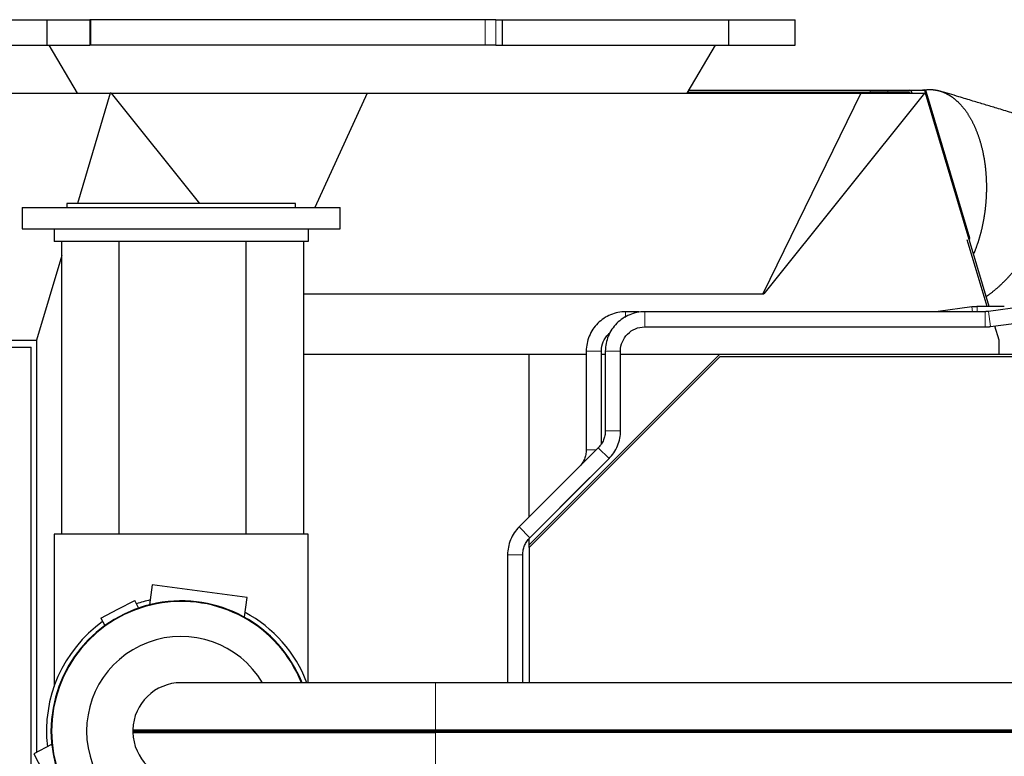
# Model space of a CAD drawing. Header units: inches. Extents: x 0 to 23760, y -13 to 16800.
# Tile 122 of 204: x 10751 to 11526, y 8917 to 9497. Entities that reach past the tile are written whole.
import ezdxf

# ---------------------------------------------------------------- set-up
doc = ezdxf.new("R2010")
doc.units = ezdxf.units.IN
doc.layers.add('254', color=7, linetype='Continuous', true_color=0xffffff)

msp = doc.modelspace()

# ---------------------------------------------------------------- linework, layer by layer
at = {"layer": '254', "color": 2, "linetype": 'Continuous', "lineweight": 25}
for p, q in [((10742.099, 9496.822), (10772.675, 9496.822)), ((10772.675, 9496.822), (10806.46, 9496.822)), ((10772.675, 9496.822), (10772.675, 9476.822)), ((10807.207, 9496.822), (10806.46, 9496.822)), ((11117.465, 9496.822), (10807.207, 9496.822)), ((11125.848, 9496.822), (11117.465, 9496.822)), ((11125.848, 9496.822), (11130.965, 9496.822)), ((11130.965, 9496.822), (11309.007, 9496.822)), ((11130.965, 9496.822), (11130.965, 9476.822)), ((11309.007, 9496.822), (11309.007, 9476.822)), ((11309.009, 9496.822), (11361.442, 9496.822)), ((11361.442, 9476.822), (11361.442, 9496.822)), ((10742.099, 9476.822), (10772.675, 9476.822)), ((10772.675, 9476.822), (10806.46, 9476.822)), ((10774.187, 9476.822), (10796.442, 9439.041)), ((10807.207, 9476.822), (10806.46, 9476.822)), ((11117.465, 9476.822), (10807.207, 9476.822)), ((11125.848, 9476.822), (11117.465, 9476.822)), ((11125.848, 9476.822), (11130.965, 9476.822)), ((11130.965, 9476.822), (11309.007, 9476.822)), ((11276.442, 9439.041), (11298.696, 9476.822)), ((11309.009, 9476.822), (11361.442, 9476.822)), ((10593.733, 9439.041), (10822.59, 9439.041)), ((10822.59, 9439.041), (10796.697, 9352.194)), ((10823.177, 9439.041), (10822.59, 9439.041)), ((10823.177, 9439.041), (11024.844, 9439.041)), ((10823.177, 9439.041), (10892.754, 9352.197)), ((11024.844, 9439.041), (10983.673, 9349.195)), ((11024.844, 9439.041), (11413.122, 9439.041)), ((11276.895, 9439.806), (11420.564, 9439.806)), ((11277.778, 9441.306), (11420.564, 9441.306)), ((11413.122, 9439.041), (11336.181, 9281.183)), ((11463.365, 9439.041), (11336.894, 9281.183)), ((11413.122, 9439.041), (11463.365, 9439.041)), ((11420.564, 9441.306), (11434.491, 9441.306)), ((11434.491, 9439.806), (11420.564, 9439.806)), ((11434.491, 9441.306), (11451.29, 9441.306)), ((11451.29, 9439.806), (11434.491, 9439.806)), ((11451.29, 9441.306), (11462.494, 9441.306)), ((11452.093, 9439.039), (11452.06, 9439.148)), ((11453.215, 9439.661), (11453.4, 9439.041)), ((11463.952, 9439.041), (11463.365, 9439.041)), ((11514.027, 9271.087), (11463.952, 9439.041)), ((11499.043, 9324.967), (11464.889, 9439.52)), ((10878.387, 9352.194), (10788.387, 9352.194)), ((10788.387, 9352.194), (10788.387, 9349.194)), ((10968.387, 9352.194), (10878.387, 9352.194)), ((10968.387, 9349.194), (10968.387, 9352.194)), ((10753.387, 9349.194), (11003.387, 9349.194)), ((10753.387, 9349.194), (10753.387, 9332.194)), ((11003.387, 9332.194), (11003.387, 9349.194)), ((10753.387, 9332.194), (10778.39, 9332.194)), ((10778.387, 9332.194), (10978.387, 9332.194)), ((10778.387, 9332.194), (10778.387, 9322.194)), ((10978.385, 9332.194), (11003.387, 9332.194)), ((10978.387, 9332.194), (10978.387, 9322.194)), ((10978.387, 9322.194), (10778.387, 9322.194)), ((10784.542, 9092.198), (10784.542, 9322.194)), ((10829.542, 9092.197), (10829.542, 9322.193)), ((10929.542, 9092.197), (10929.542, 9322.193)), ((10974.542, 9322.194), (10974.542, 9092.198)), ((11512.652, 9271.088), (11496.951, 9323.75)), ((10784.543, 9311.428), (10764.643, 9244.685)), ((10974.545, 9281.183), (11336.181, 9281.183)), ((11336.181, 9281.183), (11336.894, 9281.183)), ((11238.533, 9267.087), (11228.098, 9267.087)), ((11510.996, 9267.087), (11243.098, 9267.087)), ((11500.618, 9270.815), (11473.906, 9267.254)), ((11540.216, 9270.815), (11513.507, 9267.254)), ((11515.093, 9255.359), (11541.802, 9258.92)), ((11243.095, 9255.087), (11471.395, 9255.087)), ((11243.098, 9255.087), (11510.996, 9255.087)), ((11521.899, 9244.685), (11518.577, 9255.824)), ((10535.786, 9244.685), (10764.643, 9244.685)), ((10764.643, 9244.685), (10764.643, 8920.425)), ((11521.899, 9233.581), (11521.899, 9244.685)), ((10380.264, 9239.087), (10760.264, 9239.087)), ((10760.264, 8439.087), (10760.264, 9239.087)), ((11197.098, 9236.087), (11197.098, 9158.46)), ((11209.098, 9163.184), (11209.098, 9236.087)), ((11212.098, 9236.087), (11212.098, 9173.46)), ((11224.098, 9173.46), (11224.098, 9236.087)), ((10974.543, 9233.587), (11152.264, 9233.587)), ((11302.187, 9231.587), (11152.186, 9081.586)), ((11152.264, 9233.587), (11197.1, 9233.587)), ((11152.264, 9105.758), (11152.264, 9233.587)), ((11152.264, 9083.597), (11302.264, 9233.587)), ((11209.1, 9233.587), (11212.1, 9233.587)), ((11224.1, 9233.587), (11302.264, 9233.587)), ((11852.187, 9231.587), (11302.187, 9231.587)), ((11302.264, 9233.587), (11852.264, 9233.587)), ((11206.533, 9160.024), (11144.284, 9097.776)), ((11152.77, 9089.29), (11215.019, 9151.539)), ((11191.533, 9145.024), (11144.284, 9097.776)), ((11152.77, 9089.29), (11200.019, 9136.539)), ((10978.387, 9092.194), (10778.387, 9092.194)), ((10778.387, 9092.194), (10778.387, 8972.353)), ((10978.387, 8975.245), (10978.387, 9092.194)), ((11152.264, 9083.597), (11152.264, 9088.685)), ((11152.186, 9081.586), (11152.186, 8975.241)), ((11152.264, 9081.66), (11152.264, 9083.597)), ((11135.205, 9075.855), (11135.205, 8975.245)), ((11147.205, 8975.245), (11147.205, 9075.855)), ((10855.558, 9052.158), (10853.504, 9036.556)), ((10930.193, 9042.332), (10855.558, 9052.158)), ((10928.165, 9026.928), (10930.193, 9042.332)), ((10828.518, 9032.992), (10841.866, 9039.94)), ((10844.938, 9034.038), (10841.866, 9039.94)), ((10815.171, 9026.043), (10828.518, 9032.992)), ((10815.171, 9026.043), (10818.256, 9020.117)), ((11078.387, 8975.245), (10878.387, 8975.245)), ((11887.052, 8975.245), (11078.387, 8975.245)), ((10840.351, 8938.222), (10841.351, 8937.195)), ((10840.351, 8938.222), (11078.387, 8938.222)), ((10840.351, 8936.168), (10841.351, 8937.195)), ((10840.351, 8936.168), (11078.387, 8936.168)), ((10841.351, 8937.195), (11078.387, 8937.195)), ((11078.387, 8938.222), (11747.896, 8938.222)), ((11078.387, 8937.195), (11746.571, 8937.195)), ((11745.246, 8936.168), (11078.387, 8936.168)), ((10776.33, 8926.501), (10762.549, 8919.327)), ((10762.549, 8919.327), (10779.929, 8885.94))]:
    msp.add_line(p, q, dxfattribs=at)
at = {"layer": '254', "color": 110, "linetype": 'Continuous', "lineweight": 13}
for p, q in [((10806.46, 9496.822), (10806.46, 9476.822)), ((10807.207, 9496.822), (10807.207, 9476.822)), ((11117.465, 9496.822), (11117.465, 9476.822)), ((11125.848, 9496.822), (11125.848, 9476.822)), ((11276.506, 9439.148), (11452.06, 9439.148)), ((11420.564, 9439.806), (11420.564, 9441.306)), ((11434.491, 9441.306), (11434.491, 9439.806)), ((11228.098, 9262.584), (11228.098, 9267.087)), ((11243.098, 9255.087), (11243.098, 9267.087)), ((11473.929, 9267.087), (11473.906, 9267.254)), ((11501.115, 9267.087), (11500.618, 9270.815)), ((11504.714, 9267.087), (11504.714, 9271.087)), ((11510.996, 9255.087), (11510.996, 9267.087)), ((11515.093, 9255.359), (11513.507, 9267.254)), ((11209.098, 9236.087), (11197.098, 9236.087)), ((11224.098, 9236.087), (11212.098, 9236.087)), ((11224.098, 9173.46), (11212.098, 9173.46)), ((11204.968, 9158.46), (11197.098, 9158.46)), ((11215.019, 9151.539), (11206.533, 9160.024)), ((11152.77, 9089.29), (11144.284, 9097.776)), ((11135.205, 9075.855), (11147.204, 9075.855)), ((11078.387, 8938.222), (11078.387, 8975.245)), ((11078.387, 8938.222), (11078.387, 8937.195)), ((11078.387, 8936.168), (11078.387, 8937.195)), ((11078.387, 8936.168), (11078.387, 8899.145))]:
    msp.add_line(p, q, dxfattribs=at)
at = {"layer": '254', "color": 2, "linetype": 'Continuous', "lineweight": 25}
for centre, radius, start, end in [((11462.494, 9438.806), 2.5, 16.60179, 90), ((10878.387, 8937.194), 102.43, 21.8025, 180), ((10878.387, 8937.195), 102, 21.898125, 180), ((10878.387, 8937.194), 106, 103.303125, 109.33875), ((10878.387, 8937.194), 106, 21.031875, 61.700625), ((10878.387, 8937.194), 106, 125.6625, 186.705), ((10878.387, 8937.195), 74.397, 30.763125, 270), ((10878.387, 8937.195), 38.05, 90, 178.453367), ((10878.387, 8937.194), 102.43, 180, 338.1975), ((10878.387, 8937.195), 102, 180, 338.101875), ((10878.387, 8937.195), 38.05, 181.546633, 270), ((10878.387, 8937.195), 38, 178.526794, 181.473206)]:
    msp.add_arc(centre, radius, start, end, dxfattribs=at)
for centre, major_axis, ratio, start_param, end_param in [((11451.29, 9438.806), (0, -2.5), 0.819152, 1.9198622, 3.1415927), ((11451.29, 9438.806), (0, 1), 0.819152, 5.0614548, 6.2831853), ((11496.647, 9324.252), (2.396, 0.714), 0.1961747, 5.338434, 6.2831698)]:
    msp.add_ellipse(centre, major_axis=major_axis, ratio=ratio, start_param=start_param, end_param=end_param, dxfattribs=at)
at = {"layer": '254', "color": 110, "linetype": 'Continuous', "lineweight": 13}
for major_axis, ratio, start_param, end_param in [((0, -2.5), 0.5735764, 1.664995, 3.1415927), ((-2.396, -0.714), 0.1961747, 2.1968413, 3.1415771)]:
    msp.add_ellipse((11462.494, 9438.806), major_axis=major_axis, ratio=ratio, start_param=start_param, end_param=end_param, dxfattribs=at)
at = {"layer": '254', "color": 2, "linetype": 'Continuous', "lineweight": 25}
for points, degree in [([(11463.06, 9441.535), (11462.57, 9441.459), (11462.079, 9441.382), (11461.589, 9441.306)], 3), ([(11504.714, 9271.087), (11500.618, 9270.815)], 1), ([(11526.054, 9271.087), (11504.714, 9271.087)], 1), ([(11513.507, 9267.253), (11510.996, 9267.086)], 1), ([(11510.996, 9255.088), (11515.093, 9255.36)], 1)]:
    msp.add_open_spline(points, degree=degree, dxfattribs=at)
for points, degree, knots in [([(11463.109, 9441.542), (11464.265, 9441.72), (11467.64, 9441.966), (11472.115, 9441.575), (11476.604, 9440.431), (11481.045, 9438.507), (11485.37, 9435.8), (11489.663, 9432.2), (11493.894, 9427.566), (11497.817, 9422.052), (11501.302, 9415.848), (11504.306, 9409.088), (11506.835, 9401.825), (11508.905, 9394.006), (11510.447, 9385.861), (11511.442, 9377.735), (11511.938, 9369.762), (11511.985, 9362.048), (11511.818, 9358.362)], 2, [0, 0, 0, 0.0294207, 0.0845672, 0.1397138, 0.1948603, 0.2500069, 0.3051534, 0.3642828, 0.4254036, 0.4865243, 0.5476451, 0.6087659, 0.6714185, 0.7371348, 0.8028511, 0.8685674, 0.9342837, 1, 1, 1]), ([(11546.878, 9419.064), (11541.733, 9420.623), (11532.82, 9423.322), (11520.77, 9426.973), (11510.75, 9430.008), (11500.808, 9433.02), (11489.036, 9436.586), (11480.379, 9439.209), (11475.411, 9440.714)], 3, [0, 0, 0, 0, 0.21599, 0.3741299, 0.505833, 0.6366241, 0.7914513, 1, 1, 1, 1]), ([(11511.818, 9358.362), (11511.678, 9355.269), (11511.114, 9348.837), (11510.223, 9342.203), (11508.985, 9335.426), (11507.372, 9328.577), (11505.296, 9321.493), (11503.087, 9315.388), (11502.072, 9312.948)], 2, [0, 0, 0, 0.1466985, 0.2933971, 0.4400956, 0.5867942, 0.7334927, 0.8907862, 1, 1, 1]), ([(11559.676, 9343.864), (11558.62, 9341.048), (11556.147, 9335.195), (11553.282, 9329.159), (11550.019, 9322.995), (11546.354, 9316.768), (11542.148, 9310.329), (11537.284, 9303.672), (11531.922, 9297.157), (11526.209, 9291.026), (11520.225, 9285.41), (11514.289, 9280.607), (11511.402, 9278.613)], 2, [0, 0, 0, 0.0866957, 0.1733914, 0.260087, 0.3467827, 0.4334784, 0.5264354, 0.6225232, 0.7186109, 0.8146986, 0.9107863, 1, 1, 1]), ([(11228.098, 9267.087), (11223.868, 9267.009), (11216.054, 9265.454), (11205.609, 9258.576), (11198.731, 9248.131), (11197.177, 9240.318), (11197.098, 9236.087)], 3, [0, 0, 0, 0, 0.2490767, 0.5, 0.7509234, 1, 1, 1, 1]), ([(11243.098, 9267.086), (11238.868, 9267.008), (11231.054, 9265.453), (11220.61, 9258.575), (11213.732, 9248.131), (11212.177, 9240.317), (11212.099, 9236.087)], 3, [0, 0, 0, 0, 0.2490767, 0.5, 0.7509232, 1, 1, 1, 1]), ([(11209.098, 9236.087), (11209.108, 9238.723), (11210.016, 9243.539), (11213.264, 9248.368), (11215.638, 9250.499), (11216.174, 9250.931)], 3, [0, 0, 0, 0, 0.4421887, 0.8791934, 1, 1, 1, 1]), ([(11224.097, 9236.087), (11224.107, 9238.723), (11225.015, 9243.539), (11229.29, 9249.895), (11235.646, 9254.17), (11240.462, 9255.078), (11243.098, 9255.088)], 3, [0, 0, 0, 0, 0.2514738, 0.5, 0.7485261, 1, 1, 1, 1]), ([(11212.099, 9173.46), (11212.11, 9172.161), (11211.88, 9169.692), (11210.823, 9166.118), (11209.043, 9162.843), (11207.46, 9160.935), (11206.534, 9160.024)], 3, [0, 0, 0, 0, 0.2571631, 0.5, 0.7428369, 1, 1, 1, 1]), ([(11215.018, 9151.54), (11216.429, 9152.978), (11218.979, 9156.108), (11221.87, 9161.542), (11223.668, 9167.429), (11224.079, 9171.445), (11224.097, 9173.46)], 3, [0, 0, 0, 0, 0.2456194, 0.5, 0.7543806, 1, 1, 1, 1]), ([(11197.098, 9158.46), (11197.109, 9157.161), (11196.879, 9154.692), (11195.822, 9151.118), (11194.042, 9147.843), (11192.459, 9145.935), (11191.533, 9145.024)], 3, [0, 0, 0, 0, 0.2571643, 0.5, 0.7428357, 1, 1, 1, 1]), ([(11144.284, 9097.776), (11142.873, 9096.337), (11140.324, 9093.207), (11137.432, 9087.773), (11135.634, 9081.886), (11135.223, 9077.87), (11135.205, 9075.855)], 3, [0, 0, 0, 0, 0.245619, 0.5, 0.754381, 1, 1, 1, 1]), ([(11144.285, 9097.775), (11142.873, 9096.337), (11140.324, 9093.207), (11137.433, 9087.773), (11135.635, 9081.886), (11135.224, 9077.87), (11135.205, 9075.855)], 3, [0, 0, 0, 0, 0.2456194, 0.5, 0.7543806, 1, 1, 1, 1]), ([(11147.204, 9075.855), (11147.193, 9077.154), (11147.423, 9079.623), (11148.48, 9083.197), (11150.26, 9086.472), (11151.843, 9088.38), (11152.769, 9089.291)], 3, [0, 0, 0, 0, 0.2571631, 0.5, 0.7428369, 1, 1, 1, 1]), ([(11147.205, 9075.855), (11147.194, 9077.154), (11147.424, 9079.623), (11148.48, 9083.197), (11150.261, 9086.471), (11151.844, 9088.38), (11152.77, 9089.29)], 3, [0, 0, 0, 0, 0.2571643, 0.5, 0.7428357, 1, 1, 1, 1])]:
    msp.add_open_spline(points, degree=degree, knots=knots, dxfattribs=at)

doc.saveas('drawing.dxf')
